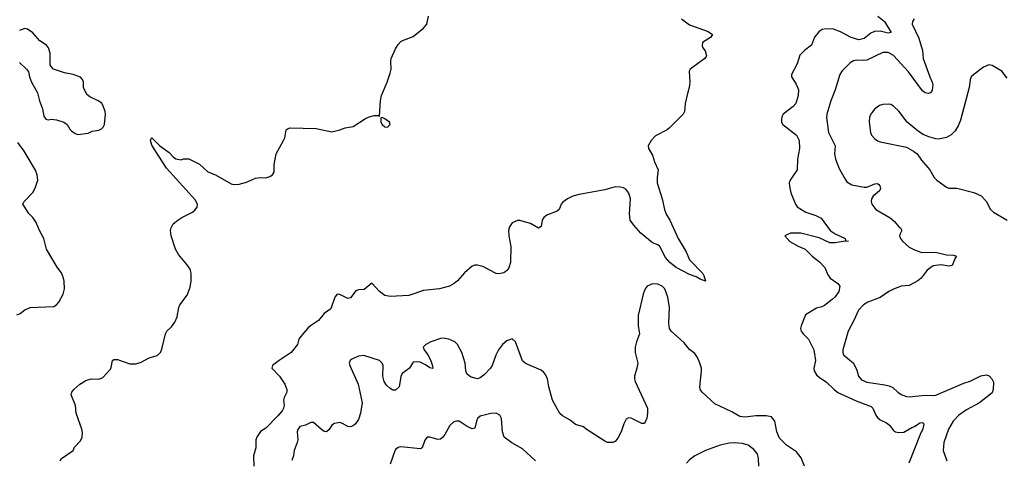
# Model space of a CAD drawing. Header units: inches. Extents: x 1603819 to 1745079, y 385938 to 533966.
# Tile 200 of 256: x 1681292 to 1688728, y 405615 to 408943. Entities that reach past the tile are written whole.
import ezdxf

# ---------------------------------------------------------------- set-up
doc = ezdxf.new("R2010")
doc.units = ezdxf.units.IN
doc.header["$MEASUREMENT"] = 0
doc.layers.add('B6480', color=7, linetype='Continuous')

msp = doc.modelspace()

# ---------------------------------------------------------------- linework, layer by layer
at = {"layer": 'B6480', "color": 5}
for points, elevation in [([(1681598, 405610), (1681608, 405630), (1681695.3, 405690), (1681704.7, 405715.3), (1681750, 405762), (1681764, 405790), (1681765.6, 405825.6), (1681761.2, 405850), (1681717.2, 405970), (1681712, 406030), (1681680.9, 406110), (1681686, 406130), (1681701.2, 406150), (1681746.6, 406190), (1681790, 406218.4), (1681830.5, 406230.5), (1681890, 406228.5), (1681918.7, 406241.3), (1681977, 406303), (1681983.7, 406316.3), (1681992.1, 406367.9), (1682002.4, 406377.6), (1682030, 406377.6), (1682124.5, 406344.5), (1682170, 406342.9), (1682210, 406355.4), (1682270, 406389.1), (1682330, 406407.5), (1682356.1, 406430), (1682365.7, 406454.3), (1682392.1, 406570), (1682403.8, 406590), (1682437.5, 406622.5), (1682462.5, 406657.5), (1682480.3, 406699.7), (1682492.5, 406770), (1682500.1, 406790), (1682556.6, 406863.4), (1682578, 406922), (1682587.3, 406970), (1682587.4, 407027.4), (1682577.9, 407057.9), (1682553.9, 407093.9), (1682490, 407168.4), (1682468.7, 407210), (1682436.4, 407310), (1682431.2, 407350), (1682434.7, 407370), (1682450, 407400.2), (1682484.8, 407430), (1682515.5, 407450), (1682592.4, 407487.6), (1682615.6, 407504.4), (1682632.7, 407527.3), (1682633.4, 407546.6), (1682619.3, 407579.3), (1682401.5, 407821.5), (1682290, 407995.1), (1682280.7, 408030), (1682286, 408050), (1682290, 408050.6), (1682350, 407990.4), (1682419.9, 407939.9), (1682450, 407906), (1682470, 407891), (1682510, 407884.7), (1682530, 407891.3), (1682570, 407891), (1682650, 407850.8), (1682712.8, 407792.8), (1682770, 407770.4), (1682890, 407703.6), (1682910, 407698.6), (1682950, 407700.2), (1683004.7, 407715.3), (1683073.6, 407746.4), (1683108.4, 407751.6), (1683150, 407748.9), (1683182, 407758), (1683200.5, 407770), (1683213.3, 407790), (1683212.3, 407850), (1683229.5, 407930.5), (1683285.2, 408030), (1683293.2, 408050), (1683304, 408110), (1683318.6, 408121.4), (1683334.8, 408125.2), (1683530, 408120.5), (1683650, 408095.6), (1683709.3, 408110), (1683750, 408125.8), (1683810, 408136.8), (1683902.3, 408197.7), (1683930, 408210.2), (1683970, 408218.9), (1683999.3, 408219.3), (1684010, 408214), (1684016.5, 408330), (1684023.2, 408370), (1684067.4, 408470), (1684090, 408539.5), (1684098.2, 408570), (1684093.9, 408630), (1684096.6, 408650), (1684130, 408723.5), (1684150, 408755.9), (1684170, 408777.3), (1684190, 408788.7), (1684264.3, 408815.7), (1684340.9, 408879.1), (1684367.7, 408910), (1684379.7, 408970)], 280), ([(1686290, 408949.3), (1686350, 408903.5), (1686490, 408854.6), (1686523, 408830), (1686510, 408807.6), (1686448.5, 408770), (1686445.3, 408745.3), (1686450.5, 408730.5), (1686468, 408708), (1686478.8, 408670), (1686476.3, 408663.7), (1686466, 408650), (1686355.5, 408570), (1686346.5, 408553.5), (1686351.8, 408470), (1686348.5, 408430), (1686333.9, 408386.1), (1686318.4, 408310), (1686311.8, 408250), (1686303, 408230), (1686197.3, 408122.7), (1686180.4, 408110), (1686093.8, 408066.2), (1686060.3, 408030), (1686039.3, 407990), (1686040.5, 407970), (1686070, 407918.8), (1686086, 407870), (1686114.6, 407810), (1686105.8, 407750), (1686107.2, 407710), (1686142.6, 407590), (1686160.2, 407510), (1686174.2, 407474.2), (1686202.4, 407430), (1686264.2, 407290), (1686324.4, 407190), (1686350.4, 407130.4), (1686450, 407026), (1686459.1, 407010), (1686470.8, 406969.2), (1686430, 406982), (1686400.5, 407000.5), (1686350, 407018), (1686250, 407070.6), (1686202.3, 407110), (1686170, 407146.5), (1686126.9, 407230), (1686110, 407242.7), (1686070, 407258.8), (1685982.2, 407330), (1685929.8, 407390), (1685902.4, 407430), (1685896, 407476), (1685905.8, 407590), (1685892.9, 407632.9), (1685870, 407661.9), (1685851.8, 407671.8), (1685830, 407677.6), (1685790, 407679.4), (1685710, 407656.7), (1685516.2, 407623.8), (1685470.1, 407609.9), (1685428.9, 407591.1), (1685394.3, 407565.7), (1685382, 407550), (1685364.9, 407510), (1685350, 407497), (1685272.7, 407467.3), (1685250.4, 407450), (1685236.4, 407430), (1685230, 407382), (1685210.6, 407369.4), (1685150, 407403), (1685070, 407425.1), (1685050, 407427), (1685010, 407409.3), (1684990, 407379), (1684983.7, 407350), (1684985.7, 407310), (1685000.3, 407230), (1684998.4, 407110), (1684987, 407070), (1684974.6, 407050), (1684947.7, 407030), (1684910, 407022.9), (1684890, 407026.5), (1684790, 407079.1), (1684750, 407089.7), (1684730, 407088.4), (1684710, 407080.4), (1684650.4, 407030), (1684597.6, 406970), (1684573.4, 406950), (1684536.9, 406930), (1684461.6, 406910), (1684341.5, 406898.5), (1684230, 406858.9), (1684090, 406853.1), (1684050, 406860.2), (1684008.3, 406890), (1683950, 406953.2), (1683894.4, 406905.6), (1683850, 406902), (1683830, 406894.7), (1683790, 406841.6), (1683770, 406836.9), (1683710, 406866.6), (1683690, 406869.6), (1683671.5, 406848.5), (1683641.3, 406758.7), (1683590, 406723.1), (1683547.6, 406670), (1683488.3, 406631.7), (1683468, 406612), (1683411.4, 406548.6), (1683400.4, 406530), (1683388.8, 406490), (1683341.6, 406430), (1683251.3, 406370), (1683202, 406330), (1683195.3, 406310), (1683253.5, 406250), (1683293.4, 406190), (1683310.2, 406150), (1683308.5, 406130), (1683288.4, 406090), (1683284.4, 406070), (1683288.7, 406030), (1683284, 406010), (1683274.5, 405990), (1683240.6, 405950), (1683150, 405858.2), (1683110, 405833.3), (1683083.9, 405796.1), (1683075, 405770), (1683076.3, 405710), (1683058.3, 405650), (1683059.5, 405570)], 280), ([(1687771.4, 408970), (1687822.8, 408930), (1687873.7, 408846.3), (1687850, 408840.5), (1687790, 408855.8), (1687746.7, 408853.3), (1687720, 408840), (1687670, 408800.4), (1687630, 408789.8), (1687570, 408808.6), (1687491.2, 408850), (1687437, 408870), (1687385.6, 408874.4), (1687351.8, 408868.2), (1687326.5, 408850), (1687293.7, 408810), (1687270.5, 408750), (1687218, 408710), (1687184.2, 408675.8), (1687163.7, 408610), (1687121.3, 408530), (1687121.3, 408510), (1687155.6, 408455.6), (1687172.8, 408412.8), (1687171.6, 408370), (1687152.6, 408310), (1687132.1, 408287.9), (1687058, 408230), (1687046.7, 408210), (1687044, 408190), (1687045.3, 408170), (1687055.3, 408150), (1687159.5, 408070), (1687178.9, 408030), (1687181.1, 407970), (1687166.7, 407890), (1687163.8, 407810), (1687110.8, 407730), (1687104, 407710), (1687104.9, 407684.9), (1687116.3, 407636.3), (1687150.6, 407550), (1687164, 407530), (1687227.7, 407490), (1687303.9, 407463.9), (1687343.8, 407443.8), (1687413.4, 407350), (1687450, 407326.7), (1687526, 407290), (1687531.6, 407271.6), (1687550.8, 407270), (1687510, 407268.7), (1687450, 407256.8), (1687410, 407258.5), (1687330, 407294.4), (1687190, 407329.8), (1687112, 407330), (1687071.3, 407310), (1687108.3, 407268.3), (1687172.1, 407232.1), (1687224, 407210), (1687277.4, 407157.4), (1687333, 407113), (1687371.6, 407071.6), (1687395.4, 407015.4), (1687411.5, 406991.5), (1687470.2, 406950.2), (1687484.4, 406930), (1687477.4, 406890), (1687450.3, 406850), (1687428.7, 406830), (1687370, 406785.4), (1687350, 406775.4), (1687310, 406765.1), (1687225.3, 406714.7), (1687192.7, 406630), (1687188.4, 406610), (1687193.4, 406590), (1687207.7, 406570), (1687250.2, 406530.2), (1687288, 406450), (1687300.7, 406370), (1687289.4, 406309.4), (1687292, 406290), (1687310, 406260.8), (1687330, 406242), (1687385.8, 406205.8), (1687441.7, 406150), (1687470, 406128.3), (1687610, 406064.6), (1687721.8, 406021.8), (1687734.4, 406010), (1687756.9, 405956.9), (1687770, 405937.4), (1687790, 405921.5), (1687838.3, 405898.3), (1687860, 405880), (1687890, 405840.7), (1687906, 405830), (1687930, 405826), (1687970, 405828.7), (1688030, 405863.7), (1688050, 405870.3), (1688090, 405897.6), (1688110, 405901.6), (1688119.5, 405890), (1688113, 405853), (1688091.3, 405810), (1688006.4, 405593.6)], 320), ([(1688047.9, 408950), (1688034, 408930), (1688032.7, 408910), (1688082.1, 408802.1), (1688109.3, 408710), (1688114.3, 408650), (1688164.2, 408510), (1688183.2, 408470), (1688187.6, 408450), (1688182.4, 408410), (1688170, 408389.2), (1688153.4, 408386.6), (1688130, 408391.6), (1688110, 408406), (1688005.4, 408550), (1687890, 408673.1), (1687850, 408694), (1687810, 408696.1), (1687690, 408638.3), (1687654.5, 408634.5), (1687610, 408637.1), (1687588.5, 408631.5), (1687563.9, 408616.1), (1687502.3, 408557.7), (1687484.4, 408530), (1687450, 408412.3), (1687416.5, 408330), (1687387.6, 408230), (1687384.9, 408204.9), (1687399.3, 408090), (1687450.3, 407990), (1687445.5, 407930), (1687454, 407890), (1687480, 407820), (1687517.4, 407750), (1687539.5, 407719.5), (1687575.4, 407695.4), (1687670, 407677.8), (1687690, 407677.8), (1687750, 407704.2), (1687770, 407705.5), (1687779.2, 407699.2), (1687788.5, 407688.5), (1687793.3, 407666.7), (1687785.5, 407650), (1687737.3, 407610), (1687724, 407590), (1687722, 407570), (1687727.7, 407550), (1687757.3, 407510), (1687865.9, 407445.9), (1687898.4, 407418.4), (1687930, 407379.1), (1687942.8, 407370), (1687954.8, 407350), (1687938.8, 407321.2), (1687937, 407310), (1687944.6, 407290), (1687958.9, 407270), (1688010, 407224.7), (1688050, 407204.5), (1688105.4, 407185.4), (1688206.9, 407186.9), (1688290, 407167.8), (1688344.9, 407164.9), (1688359.1, 407159.1), (1688366, 407150), (1688357.1, 407142.9), (1688332.9, 407087.1), (1688310, 407081.7), (1688250, 407091), (1688190, 407084.7), (1688144.9, 407050), (1688100.5, 406990), (1688074, 406970), (1688010, 406936.2), (1687950, 406929.8), (1687890, 406907.8), (1687855.3, 406890), (1687790, 406845.3), (1687696.3, 406810), (1687664.4, 406790), (1687626, 406750), (1687590.3, 406670), (1687548.4, 406591.6), (1687509, 406450), (1687507.6, 406430), (1687512.5, 406412.5), (1687588.4, 406350), (1687615.1, 406295.1), (1687627, 406250), (1687650, 406224.2), (1687690, 406204.7), (1687826.2, 406186.2), (1687857.5, 406177.5), (1687885.3, 406165.3), (1687923, 406130), (1687950, 406112.4), (1687990, 406097), (1688010, 406094.9), (1688130, 406106.2), (1688190, 406103.9), (1688210, 406108), (1688422.8, 406197.2), (1688470, 406212.8), (1688550, 406252.4), (1688590, 406261.6), (1688613.8, 406253.8), (1688634, 406230), (1688644.9, 406204.9), (1688643.8, 406150), (1688634.9, 406125.1), (1688540.5, 406050), (1688443, 405997), (1688383.6, 405956.4), (1688341.6, 405910), (1688307.5, 405850), (1688271.5, 405750), (1688265.5, 405690), (1688293.7, 405610)], 340), ([(1681290, 408620.5), (1681344, 408570), (1681358, 408550), (1681366, 408510), (1681380.3, 408470), (1681426.7, 408390), (1681441.3, 408330), (1681463, 408270), (1681474.4, 408214.4), (1681490, 408191.3), (1681510, 408186.8), (1681530, 408190.8), (1681570, 408187.7), (1681626, 408170), (1681650, 408150.6), (1681670, 408114.8), (1681682.3, 408102.3), (1681710, 408083), (1681730, 408076.4), (1681810, 408085.5), (1681840.1, 408099.9), (1681890, 408108.7), (1681910, 408118.4), (1681921.6, 408130), (1681931.1, 408150), (1681939.2, 408230), (1681936.8, 408250), (1681925.8, 408285.8), (1681911.1, 408311.1), (1681884.2, 408330), (1681820.2, 408360.2), (1681798.2, 408378.2), (1681773.6, 408430), (1681772.4, 408470), (1681766.6, 408490), (1681750, 408508), (1681695.1, 408530), (1681630, 408542.2), (1681546, 408570), (1681528.3, 408588.3), (1681523, 408603), (1681521.3, 408690), (1681509.1, 408730), (1681493.3, 408750), (1681444.2, 408784.2), (1681390, 408842.4), (1681350, 408871.8), (1681330, 408876), (1681290, 408861.2)], 320), ([(1688750, 408501.2), (1688710, 408554), (1688636.5, 408596.5), (1688610, 408602), (1688570, 408584), (1688498, 408530), (1688478, 408510), (1688470.8, 408489.2), (1688463, 408430), (1688396.4, 408183.6), (1688378.6, 408141.4), (1688355.9, 408104.1), (1688326.2, 408073.8), (1688290, 408052.8), (1688230, 408041.3), (1688210, 408043), (1688157, 408057), (1688115.8, 408075.8), (1688079.5, 408099.5), (1687994.5, 408170), (1687930, 408252), (1687890, 408289.2), (1687870, 408301.2), (1687850, 408306), (1687810, 408302.7), (1687786.2, 408293.8), (1687750.5, 408269.5), (1687724.1, 408235.9), (1687710.5, 408209.5), (1687706, 408170), (1687716.3, 408090), (1687724.9, 408070), (1687750, 408042.8), (1687770, 408027.7), (1687790, 408020.5), (1687990, 407979.1), (1688042.8, 407950), (1688070.6, 407930), (1688102.3, 407882.3), (1688166, 407810), (1688197.3, 407750), (1688217.3, 407730), (1688290, 407679.1), (1688310, 407670.6), (1688370, 407670.4), (1688497.3, 407637.3), (1688552.7, 407612.7), (1688590, 407571.3), (1688622.8, 407510), (1688647.3, 407490), (1688749.3, 407429.3)], 360), ([(1681270, 406714.9), (1681295.6, 406724.4), (1681330, 406750.7), (1681371.9, 406768.1), (1681550, 406777.6), (1681570, 406790.4), (1681587.6, 406810), (1681619.7, 406870), (1681629.7, 406910.3), (1681628.3, 406968.3), (1681623.5, 406990), (1681606.3, 407030), (1681574.1, 407074.1), (1681493.6, 407210), (1681474.8, 407290), (1681440.5, 407350), (1681416.9, 407410), (1681390, 407449.6), (1681359.6, 407479.6), (1681315.6, 407550), (1681326.3, 407570), (1681390, 407636.9), (1681408.9, 407670), (1681428.2, 407730), (1681424.6, 407770), (1681410, 407806), (1681326, 407950), (1681276.4, 408016.4)], 320), ([(1687217.7, 405570), (1687193.5, 405633.5), (1687158.3, 405678.3), (1687081.6, 405730), (1687030, 405782.4), (1687009, 405830), (1686994.8, 405910), (1686970, 405943.1), (1686930, 405951.9), (1686850, 405950.9), (1686770, 405939.8), (1686730, 405945.7), (1686670, 405982.4), (1686542.6, 406042.6), (1686445.1, 406130), (1686431.6, 406150), (1686428, 406170), (1686441, 406290), (1686441, 406310), (1686428.6, 406350), (1686410, 406392.3), (1686390, 406422), (1686350, 406452), (1686310, 406502.9), (1686211.6, 406590), (1686198, 406610), (1686194, 406650), (1686198.5, 406770), (1686186.1, 406846.1), (1686162.7, 406910), (1686144.7, 406930), (1686110, 406944.6), (1686070, 406947.9), (1686030.3, 406930), (1686016.1, 406910), (1685999.1, 406870), (1685963.6, 406710), (1685963.7, 406630), (1685972.2, 406570), (1685948.9, 406511.1), (1685938.7, 406470), (1685939.5, 406430), (1685959.5, 406350), (1685953.1, 406310), (1685934.6, 406250), (1685935.3, 406230), (1685939.6, 406210), (1686031.8, 406010), (1686034, 405970), (1686027.5, 405932.5), (1686016.5, 405903.5), (1686007.5, 405892.5), (1685990, 405892), (1685910, 405932.3), (1685890, 405936), (1685873, 405927), (1685854.4, 405890), (1685835.3, 405830), (1685810, 405781.2), (1685790, 405757.2), (1685770, 405749.2), (1685730.6, 405749.4), (1685710, 405759.5), (1685569.6, 405849.6), (1685550, 405869.2), (1685490, 405885.1), (1685450, 405919.6), (1685391.9, 405951.9), (1685370, 405969.6), (1685316.2, 406070), (1685287.6, 406170), (1685277.2, 406230), (1685262.2, 406262.2), (1685250, 406279.5), (1685230, 406295.1), (1685130, 406337.6), (1685110, 406348), (1685090, 406367.6), (1685036.2, 406510), (1685011.5, 406531.5), (1684970, 406517.6), (1684937.1, 406490), (1684908.4, 406450), (1684888.4, 406410), (1684859.6, 406330), (1684847.6, 406310), (1684799.1, 406260.9), (1684770, 406238), (1684750, 406231.1), (1684702.5, 406242.5), (1684687.6, 406250), (1684669, 406269), (1684661.4, 406290), (1684655, 406350), (1684632, 406430), (1684598, 406490), (1684578.4, 406510), (1684533.2, 406530), (1684490, 406536.8), (1684470, 406536), (1684396, 406510), (1684358.8, 406490), (1684339.1, 406470), (1684346, 406450), (1684372.8, 406412.8), (1684393, 406373), (1684410.3, 406329.7), (1684411.4, 406308.6), (1684390, 406314.3), (1684357.2, 406337.2), (1684315.4, 406355.4), (1684290, 406359.9), (1684264.4, 406355.6), (1684257, 406350), (1684236.3, 406310), (1684180.7, 406270), (1684170, 406248), (1684156.3, 406170), (1684130, 406146), (1684110, 406146), (1684090, 406157.2), (1684062.9, 406182.9), (1684044, 406210), (1684035.1, 406250), (1684037.3, 406330), (1684028.4, 406350), (1684010, 406368.4), (1683890, 406406.4), (1683850, 406402.2), (1683800.7, 406379.3), (1683788.2, 406370), (1683780.4, 406350), (1683785.3, 406330), (1683847.4, 406190), (1683878, 406050), (1683866, 405970), (1683850, 405924), (1683827.3, 405890), (1683810, 405875.1), (1683790, 405867.8), (1683770, 405871.6), (1683730, 405893.6), (1683710, 405899.6), (1683670, 405892.8), (1683650, 405879.7), (1683630, 405847.8), (1683610, 405831.1), (1683590, 405832.9), (1683570, 405846.8), (1683510, 405900.3), (1683490, 405899.8), (1683450, 405880.4), (1683407, 405870), (1683391.5, 405848.5), (1683388.2, 405830), (1683392.1, 405770), (1683388.4, 405750), (1683364.5, 405690), (1683360.2, 405650), (1683346.4, 405613.6)], 320), ([(1685187.3, 405610), (1685090, 405700.9), (1685007.7, 405747.7), (1684951, 405791), (1684936.9, 405830), (1684931.1, 405931.1), (1684917.1, 405957.1), (1684890, 405972), (1684850, 405969.6), (1684770, 405947.6), (1684750.4, 405930), (1684740.4, 405910), (1684730, 405859), (1684710, 405852), (1684670, 405869.7), (1684610, 405909.6), (1684590, 405912), (1684570, 405907), (1684541.4, 405878.6), (1684502.4, 405810), (1684488.2, 405790), (1684470, 405775.1), (1684450, 405771.1), (1684390, 405791.2), (1684370, 405789.6), (1684351.5, 405768.5), (1684331.4, 405708.6), (1684317.7, 405702.3), (1684170, 405716.9), (1684148.8, 405711.2), (1684130, 405696), (1684121.1, 405678.9), (1684090, 405586.6)], 340), ([(1686874.7, 405570), (1686872.4, 405630), (1686863.1, 405663.1), (1686836.6, 405696.6), (1686792.7, 405730), (1686750, 405742.6), (1686690, 405746.2), (1686650, 405743.5), (1686581, 405730), (1686470.8, 405690), (1686390.3, 405649.7), (1686350, 405619.5), (1686326.4, 405593.6)], 340)]:
    msp.add_lwpolyline(points, dxfattribs=dict(at, elevation=elevation))
at = {"layer": 'B6480', "color": 5, "elevation": 280}
msp.add_lwpolyline([(1684030, 408203.7), (1684018, 408202), (1684020.2, 408170), (1684028.6, 408150), (1684050, 408133), (1684070, 408132.2), (1684089.8, 408150), (1684084.2, 408170), (1684050, 408194.7)], close=True, dxfattribs=at)

doc.saveas('drawing.dxf')
